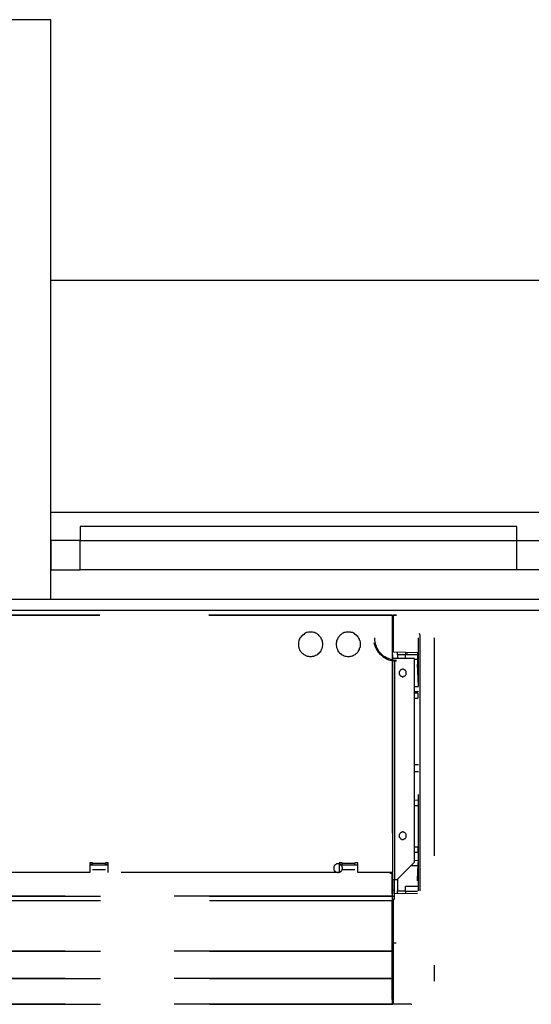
# Model space of a CAD drawing. Header units: millimetres. Extents: x 335 to 739279, y -1 to 84.
# Tile 216 of 244: x 405.25 to 406.42, y 39.89 to 42.15. Entities that reach past the tile are written whole.
import ezdxf

# ---------------------------------------------------------------- set-up
doc = ezdxf.new("R2010")
doc.units = ezdxf.units.MM
doc.header["$MEASUREMENT"] = 0
doc.linetypes.add('Dashed', pattern=[0.75, 0.5, -0.25])

msp = doc.modelspace()

# ---------------------------------------------------------------- linework, layer by layer
at = {"color": 7}
for p, q in [((405.3208, 42.1459), (403.9938, 42.1459)), ((405.3208, 40.8179), (405.3208, 42.1459)), ((405.3208, 41.5489), (411.9548, 41.5489)), ((405.3208, 41.0169), (411.9548, 41.0169)), ((406.3898, 40.9839), (405.3878, 40.9839)), ((405.3878, 40.9839), (405.3878, 40.9519)), ((406.3898, 40.9519), (406.3898, 40.9839)), ((405.3878, 40.9519), (405.3208, 40.9519)), ((405.3208, 40.9519), (405.3208, 40.8849)), ((405.3878, 40.9519), (406.3898, 40.9519)), ((405.3878, 40.8849), (405.3878, 40.9519)), ((406.3898, 40.8849), (406.3898, 40.9519)), ((406.3898, 40.9519), (406.4558, 40.9519)), ((405.3208, 40.8849), (405.3878, 40.8849)), ((406.3898, 40.8849), (405.3878, 40.8849)), ((406.4558, 40.8849), (406.3898, 40.8849)), ((403.9938, 40.8179), (405.3208, 40.8179)), ((405.3208, 40.8179), (411.9548, 40.8179)), ((420.2738, 40.7919), (388.4178, 40.7919))]:
    msp.add_line(p, q, dxfattribs=at)
at = {"color": 8, "linetype": 'Dashed'}
for p, q in [((404.1828, 40.7819), (406.1038, 40.7819)), ((404.1828, 40.7809), (406.1038, 40.7809)), ((406.1038, 40.7819), (406.1038, 40.7809)), ((406.1038, 40.7809), (406.1038, 40.1909)), ((406.1038, 40.7809), (406.1048, 40.7809)), ((406.1048, 40.1909), (406.1048, 40.7809)), ((406.1058, 40.7789), (406.1048, 40.7789)), ((406.1048, 40.7649), (406.1058, 40.7649)), ((406.1058, 40.7649), (406.1058, 40.7789)), ((406.1058, 40.7649), (406.1058, 40.7459)), ((406.1068, 40.7819), (406.1138, 40.7819)), ((406.1068, 40.7799), (406.1068, 40.7819)), ((406.1068, 40.6959), (406.1068, 40.7799)), ((406.1138, 40.7799), (406.1068, 40.7799)), ((406.1058, 40.7419), (406.1058, 40.7159)), ((406.1658, 40.7399), (406.1668, 40.7349)), ((406.1638, 40.6179), (406.1638, 40.7289)), ((406.1668, 40.7349), (406.1668, 40.7289)), ((406.1668, 40.7289), (406.1668, 40.7239)), ((406.1668, 40.7239), (406.1668, 40.7019)), ((406.1998, 40.7289), (406.1998, 39.9419)), ((406.1048, 40.7159), (406.1068, 40.7159)), ((406.1618, 40.6949), (406.1068, 40.6959)), ((406.1158, 40.6899), (406.1158, 40.6959)), ((406.1338, 40.6949), (406.1398, 40.6949)), ((406.1338, 40.6949), (406.1338, 40.6909)), ((406.1618, 40.6949), (406.1618, 40.6689)), ((406.1668, 40.7019), (406.1668, 40.6169)), ((406.1098, 40.6819), (406.1048, 40.6819)), ((406.1098, 40.1749), (406.1098, 40.6819)), ((406.1548, 40.6819), (406.1098, 40.6819)), ((406.1158, 40.6899), (406.1158, 40.6819)), ((406.1338, 40.6899), (406.1158, 40.6899)), ((406.1338, 40.6819), (406.1338, 40.6909)), ((406.1338, 40.6909), (406.1448, 40.6909)), ((406.1448, 40.6909), (406.1618, 40.6909)), ((406.1548, 40.2149), (406.1548, 40.6819)), ((406.1548, 40.6799), (406.1618, 40.6799)), ((406.1638, 40.6179), (406.1618, 40.6689)), ((406.1638, 40.6169), (406.1548, 40.6169)), ((406.1548, 40.6059), (406.1638, 40.6059)), ((406.1668, 40.6169), (406.1668, 40.2759)), ((406.1628, 40.6019), (406.1548, 40.6019)), ((406.1548, 40.5909), (406.1628, 40.5909)), ((406.1628, 40.6019), (406.1628, 40.5909)), ((406.1638, 40.4379), (406.1548, 40.4379)), ((406.1638, 40.4219), (406.1548, 40.4219)), ((406.1638, 40.3569), (406.1548, 40.3559)), ((406.1638, 40.2869), (406.1638, 40.3699)), ((406.1638, 40.3209), (406.1638, 40.3699)), ((406.1548, 40.3449), (406.1638, 40.3449)), ((406.1638, 40.2219), (406.1638, 40.3209)), ((406.1638, 40.1949), (406.1638, 40.2869)), ((406.1668, 40.2759), (406.1668, 40.1949)), ((406.1628, 40.2489), (406.1548, 40.2489)), ((406.1628, 40.2489), (406.1628, 40.2379)), ((406.1548, 40.2379), (406.1628, 40.2379)), ((406.1618, 40.1719), (406.1638, 40.2219)), ((406.1628, 40.1939), (406.1638, 40.2219)), ((405.4158, 40.2129), (405.4098, 40.2129)), ((405.4098, 40.2129), (405.4098, 40.1909)), ((405.4098, 40.2099), (405.4158, 40.2099)), ((405.4098, 40.2089), (405.4518, 40.2089)), ((405.4158, 40.2119), (405.4158, 40.2129)), ((405.4458, 40.2119), (405.4158, 40.2119)), ((405.4158, 40.2089), (405.4158, 40.2119)), ((405.4518, 40.2129), (405.4458, 40.2129)), ((405.4458, 40.2119), (405.4458, 40.2129)), ((405.4458, 40.2089), (405.4458, 40.2119)), ((405.4458, 40.2099), (405.4518, 40.2099)), ((405.4518, 40.1909), (405.4518, 40.2129)), ((405.9888, 40.2129), (405.9818, 40.2129)), ((405.9818, 40.2129), (405.9818, 40.1909)), ((405.9818, 40.2089), (406.0248, 40.2089)), ((405.9888, 40.2119), (405.9888, 40.2129)), ((406.0178, 40.2119), (405.9888, 40.2119)), ((405.9888, 40.2089), (405.9888, 40.2119)), ((406.0248, 40.2129), (406.0178, 40.2129)), ((406.0178, 40.2119), (406.0178, 40.2129)), ((406.0178, 40.2089), (406.0178, 40.2119)), ((406.0248, 40.1909), (406.0248, 40.2129)), ((406.1148, 40.1749), (406.1548, 40.2149)), ((406.1468, 40.2069), (406.1638, 40.2069)), ((406.1638, 40.2189), (406.1548, 40.2179)), ((405.4098, 40.1909), (404.8798, 40.1909)), ((405.4458, 40.1969), (405.4158, 40.1969)), ((405.9818, 40.1909), (405.4518, 40.1909)), ((406.0178, 40.1969), (405.9888, 40.1969)), ((406.1038, 40.1909), (406.0248, 40.1909)), ((406.0998, 40.1889), (406.0998, 40.1909)), ((406.1038, 40.1889), (406.0998, 40.1889)), ((406.1028, 40.1889), (406.1028, 40.1909)), ((406.1028, 40.1909), (406.1028, 40.1889)), ((406.1048, 40.1909), (406.1038, 40.1909)), ((406.1038, 40.1889), (406.1038, 40.1909)), ((406.1038, 40.1419), (406.1038, 40.1889)), ((406.1038, 40.1889), (406.1048, 40.1889)), ((406.1048, 40.1419), (406.1048, 40.1889)), ((406.1048, 40.1749), (406.1098, 40.1749)), ((406.1078, 40.1749), (406.1078, 40.1499)), ((406.1098, 40.1749), (406.1148, 40.1749)), ((406.1158, 40.1769), (406.1158, 40.1489)), ((406.1618, 40.1719), (406.1628, 40.1939)), ((406.1638, 40.1489), (406.1638, 40.1949)), ((406.1668, 40.1949), (406.1668, 40.1489)), ((406.1618, 40.1589), (406.1338, 40.1589)), ((406.1338, 40.1479), (406.1338, 40.1589)), ((404.1848, 40.1369), (406.1038, 40.1369)), ((406.1038, 40.1369), (404.1848, 40.1369)), ((406.1038, 40.1419), (406.1038, 40.1369)), ((406.1048, 40.1419), (406.1038, 40.1419)), ((406.1038, 40.1369), (406.1038, 40.1269)), ((406.1078, 40.1359), (406.1038, 40.1359)), ((406.1078, 40.1499), (406.1048, 40.1499)), ((406.1078, 40.1499), (406.1078, 40.1359)), ((406.1078, 40.1429), (406.1618, 40.1439)), ((406.1078, 40.1359), (406.1078, 40.1289)), ((406.1158, 40.1439), (406.1158, 40.1489)), ((406.1158, 40.1489), (406.1338, 40.1489)), ((406.1338, 40.1479), (406.1338, 40.1439)), ((406.1338, 40.1479), (406.1448, 40.1479)), ((406.1448, 40.1479), (406.1618, 40.1479)), ((404.1848, 40.1269), (406.1038, 40.1269)), ((406.1078, 40.1289), (406.1038, 40.1289)), ((406.1038, 40.1269), (406.1038, 40.1259)), ((406.1038, 40.0129), (406.1038, 40.1259)), ((406.1038, 40.1259), (406.1048, 40.1259)), ((406.1048, 40.1259), (406.1048, 40.0129)), ((406.1068, 40.0289), (406.1068, 40.1289)), ((406.1068, 39.8889), (406.1068, 40.0289)), ((406.1128, 40.0289), (406.1068, 40.0289)), ((404.1848, 40.0109), (406.1038, 40.0109)), ((406.1038, 40.0109), (404.1848, 40.0109)), ((406.1038, 40.0129), (406.1038, 40.0109)), ((406.1048, 40.0129), (406.1038, 40.0129)), ((406.1068, 40.0119), (406.1038, 40.0119)), ((406.1038, 40.0109), (406.1038, 40.0079)), ((406.1038, 40.0079), (406.1038, 40.0089)), ((406.1038, 39.9509), (406.1038, 40.0079)), ((406.1038, 40.0079), (406.1048, 40.0079)), ((406.1048, 40.0079), (406.1048, 40.0089)), ((406.1048, 39.9519), (406.1048, 40.0079)), ((406.1038, 39.9509), (406.1038, 39.9479)), ((406.1068, 39.9489), (406.1038, 39.9489)), ((404.1848, 39.9479), (406.1038, 39.9479)), ((406.1038, 39.9479), (404.1848, 39.9479)), ((406.1038, 39.9479), (406.1038, 39.9449)), ((406.1038, 39.9449), (406.1038, 39.9459)), ((406.1038, 39.8999), (406.1038, 39.9449)), ((406.1038, 39.9449), (406.1048, 39.9449)), ((406.1038, 39.9449), (406.1048, 39.9449)), ((406.1048, 39.9449), (406.1048, 39.9459)), ((406.1048, 39.9449), (406.1048, 39.8999)), ((404.1848, 39.8889), (406.1038, 39.8889)), ((406.1038, 39.8889), (404.1848, 39.8889)), ((406.1038, 39.8999), (406.1038, 39.8889)), ((406.1048, 39.8999), (406.1038, 39.8999)), ((406.1038, 39.8899), (406.1038, 39.8909)), ((406.1068, 39.8909), (406.1038, 39.8909)), ((406.1038, 39.8899), (406.1048, 39.8899)), ((406.1048, 39.8899), (406.1048, 39.8909)), ((406.1468, 39.8889), (406.1068, 39.8889)), ((406.1468, 39.8889), (406.1488, 39.8889))]:
    msp.add_line(p, q, dxfattribs=at)
for points in [[(405.9168, 40.7419), (405.9138, 40.7419), (405.9118, 40.7419), (405.9088, 40.7409), (405.9068, 40.7409), (405.9048, 40.7399), (405.9028, 40.7389), (405.9008, 40.7369), (405.8988, 40.7359), (405.8968, 40.7339), (405.8948, 40.7319), (405.8938, 40.7299), (405.8918, 40.7279), (405.8908, 40.7259), (405.8898, 40.7239), (405.8898, 40.7219), (405.8888, 40.7189), (405.8888, 40.7169), (405.8888, 40.7139), (405.8888, 40.7119), (405.8888, 40.7089), (405.8898, 40.7069), (405.8898, 40.7049), (405.8908, 40.7019), (405.8918, 40.6999), (405.8938, 40.6979), (405.8948, 40.6959), (405.8968, 40.6939), (405.8988, 40.6929), (405.9008, 40.6909), (405.9028, 40.6899), (405.9048, 40.6889), (405.9068, 40.6879), (405.9088, 40.6869), (405.9118, 40.6869), (405.9138, 40.6859), (405.9168, 40.6859), (405.9188, 40.6859), (405.9208, 40.6869), (405.9238, 40.6869), (405.9258, 40.6879), (405.9278, 40.6889), (405.9308, 40.6899), (405.9328, 40.6909), (405.9348, 40.6929), (405.9358, 40.6939), (405.9378, 40.6959), (405.9398, 40.6979), (405.9408, 40.6999), (405.9418, 40.7019), (405.9428, 40.7049), (405.9438, 40.7069), (405.9438, 40.7089), (405.9448, 40.7119), (405.9448, 40.7139), (405.9448, 40.7169), (405.9438, 40.7189), (405.9438, 40.7219), (405.9428, 40.7239), (405.9418, 40.7259), (405.9408, 40.7279), (405.9398, 40.7299), (405.9378, 40.7319), (405.9358, 40.7339), (405.9348, 40.7359), (405.9328, 40.7369), (405.9308, 40.7389), (405.9278, 40.7399), (405.9258, 40.7409), (405.9238, 40.7409), (405.9208, 40.7419), (405.9188, 40.7419), (405.9168, 40.7419)], [(406.0028, 40.7419), (406.0008, 40.7419), (405.9978, 40.7419), (405.9958, 40.7409), (405.9938, 40.7409), (405.9908, 40.7399), (405.9888, 40.7389), (405.9868, 40.7369), (405.9848, 40.7359), (405.9828, 40.7339), (405.9818, 40.7319), (405.9798, 40.7299), (405.9788, 40.7279), (405.9778, 40.7259), (405.9768, 40.7239), (405.9758, 40.7219), (405.9758, 40.7189), (405.9748, 40.7169), (405.9748, 40.7139), (405.9748, 40.7119), (405.9758, 40.7089), (405.9758, 40.7069), (405.9768, 40.7049), (405.9778, 40.7019), (405.9788, 40.6999), (405.9798, 40.6979), (405.9818, 40.6959), (405.9828, 40.6939), (405.9848, 40.6929), (405.9868, 40.6909), (405.9888, 40.6899), (405.9908, 40.6889), (405.9938, 40.6879), (405.9958, 40.6869), (405.9978, 40.6869), (406.0008, 40.6859), (406.0028, 40.6859), (406.0058, 40.6859), (406.0078, 40.6869), (406.0098, 40.6869), (406.0128, 40.6879), (406.0148, 40.6889), (406.0168, 40.6899), (406.0188, 40.6909), (406.0208, 40.6929), (406.0228, 40.6939), (406.0248, 40.6959), (406.0258, 40.6979), (406.0268, 40.6999), (406.0288, 40.7019), (406.0288, 40.7049), (406.0298, 40.7069), (406.0308, 40.7089), (406.0308, 40.7119), (406.0308, 40.7139), (406.0308, 40.7169), (406.0308, 40.7189), (406.0298, 40.7219), (406.0288, 40.7239), (406.0288, 40.7259), (406.0268, 40.7279), (406.0258, 40.7299), (406.0248, 40.7319), (406.0228, 40.7339), (406.0208, 40.7359), (406.0188, 40.7369), (406.0168, 40.7389), (406.0148, 40.7399), (406.0128, 40.7409), (406.0098, 40.7409), (406.0078, 40.7419), (406.0058, 40.7419), (406.0028, 40.7419)], [(406.0618, 40.7179), (406.0628, 40.7129), (406.0648, 40.7089), (406.0668, 40.7039), (406.0688, 40.6999), (406.0718, 40.6959), (406.0748, 40.6929), (406.0788, 40.6889), (406.0818, 40.6859), (406.0858, 40.6839), (406.0908, 40.6809), (406.0948, 40.6789), (406.0998, 40.6779), (406.1038, 40.6769), (406.1088, 40.6759), (406.1138, 40.6759)], [(406.0628, 40.7289), (406.0628, 40.7239), (406.0638, 40.7199), (406.0648, 40.7149), (406.0668, 40.7109), (406.0678, 40.7059), (406.0708, 40.7019), (406.0728, 40.6979), (406.0758, 40.6949), (406.0798, 40.6909), (406.0828, 40.6879), (406.0868, 40.6859), (406.0908, 40.6839), (406.0958, 40.6819), (406.0998, 40.6799), (406.1048, 40.6789), (406.1088, 40.6779), (406.1138, 40.6779)], [(406.1278, 40.6569), (406.1268, 40.6569), (406.1268, 40.6569), (406.1258, 40.6569), (406.1248, 40.6559), (406.1248, 40.6559), (406.1238, 40.6559), (406.1228, 40.6549), (406.1228, 40.6549), (406.1218, 40.6549), (406.1218, 40.6539), (406.1208, 40.6529), (406.1208, 40.6529), (406.1198, 40.6519), (406.1198, 40.6519), (406.1198, 40.6509), (406.1198, 40.6499), (406.1198, 40.6489), (406.1198, 40.6489), (406.1198, 40.6479), (406.1198, 40.6469), (406.1198, 40.6469), (406.1198, 40.6459), (406.1198, 40.6449), (406.1208, 40.6439), (406.1208, 40.6439), (406.1218, 40.6429), (406.1218, 40.6429), (406.1228, 40.6419), (406.1228, 40.6419), (406.1238, 40.6409), (406.1248, 40.6409), (406.1248, 40.6409), (406.1258, 40.6409), (406.1268, 40.6399), (406.1268, 40.6399), (406.1278, 40.6399), (406.1288, 40.6399), (406.1288, 40.6399), (406.1298, 40.6409), (406.1308, 40.6409), (406.1318, 40.6409), (406.1318, 40.6409), (406.1328, 40.6419), (406.1328, 40.6419), (406.1338, 40.6429), (406.1338, 40.6429), (406.1348, 40.6439), (406.1348, 40.6439), (406.1358, 40.6449), (406.1358, 40.6459), (406.1358, 40.6469), (406.1358, 40.6469), (406.1358, 40.6479), (406.1358, 40.6489), (406.1358, 40.6489), (406.1358, 40.6499), (406.1358, 40.6509), (406.1358, 40.6519), (406.1358, 40.6519), (406.1348, 40.6529), (406.1348, 40.6529), (406.1338, 40.6539), (406.1338, 40.6549), (406.1328, 40.6549), (406.1328, 40.6549), (406.1318, 40.6559), (406.1318, 40.6559), (406.1308, 40.6559), (406.1298, 40.6569), (406.1288, 40.6569), (406.1288, 40.6569), (406.1278, 40.6569)], [(406.1278, 40.2839), (406.1268, 40.2839), (406.1268, 40.2839), (406.1258, 40.2829), (406.1248, 40.2829), (406.1248, 40.2829), (406.1238, 40.2829), (406.1228, 40.2819), (406.1228, 40.2819), (406.1218, 40.2809), (406.1218, 40.2809), (406.1208, 40.2799), (406.1208, 40.2799), (406.1198, 40.2789), (406.1198, 40.2779), (406.1198, 40.2769), (406.1198, 40.2769), (406.1198, 40.2759), (406.1198, 40.2749), (406.1198, 40.2749), (406.1198, 40.2739), (406.1198, 40.2729), (406.1198, 40.2719), (406.1198, 40.2719), (406.1208, 40.2709), (406.1208, 40.2709), (406.1218, 40.2699), (406.1218, 40.2689), (406.1228, 40.2689), (406.1228, 40.2689), (406.1238, 40.2679), (406.1248, 40.2679), (406.1248, 40.2679), (406.1258, 40.2669), (406.1268, 40.2669), (406.1268, 40.2669), (406.1278, 40.2669), (406.1288, 40.2669), (406.1288, 40.2669), (406.1298, 40.2669), (406.1308, 40.2679), (406.1318, 40.2679), (406.1318, 40.2679), (406.1328, 40.2689), (406.1328, 40.2689), (406.1338, 40.2689), (406.1338, 40.2699), (406.1348, 40.2709), (406.1348, 40.2709), (406.1358, 40.2719), (406.1358, 40.2719), (406.1358, 40.2729), (406.1358, 40.2739), (406.1358, 40.2749), (406.1358, 40.2749), (406.1358, 40.2759), (406.1358, 40.2769), (406.1358, 40.2769), (406.1358, 40.2779), (406.1358, 40.2789), (406.1348, 40.2799), (406.1348, 40.2799), (406.1338, 40.2809), (406.1338, 40.2809), (406.1328, 40.2819), (406.1328, 40.2819), (406.1318, 40.2829), (406.1318, 40.2829), (406.1308, 40.2829), (406.1298, 40.2829), (406.1288, 40.2839), (406.1288, 40.2839), (406.1278, 40.2839)], [(405.9798, 40.2109), (405.9788, 40.2109), (405.9778, 40.2109), (405.9768, 40.2109), (405.9758, 40.2109), (405.9748, 40.2099), (405.9748, 40.2099), (405.9738, 40.2089), (405.9728, 40.2089), (405.9718, 40.2079), (405.9718, 40.2079), (405.9708, 40.2069), (405.9708, 40.2059), (405.9698, 40.2049), (405.9698, 40.2049), (405.9698, 40.2039), (405.9698, 40.2029), (405.9698, 40.2019), (405.9698, 40.2009), (405.9698, 40.1999), (405.9698, 40.1989), (405.9698, 40.1989), (405.9698, 40.1979), (405.9698, 40.1969), (405.9708, 40.1959), (405.9708, 40.1949), (405.9718, 40.1949), (405.9718, 40.1939), (405.9728, 40.1939), (405.9738, 40.1929), (405.9748, 40.1929), (405.9748, 40.1919), (405.9758, 40.1919), (405.9768, 40.1919), (405.9778, 40.1909), (405.9788, 40.1909), (405.9798, 40.1909), (405.9798, 40.1909), (405.9808, 40.1909), (405.9818, 40.1919), (405.9828, 40.1919), (405.9838, 40.1919), (405.9848, 40.1929), (405.9848, 40.1929), (405.9858, 40.1939), (405.9868, 40.1939), (405.9868, 40.1949), (405.9878, 40.1949), (405.9878, 40.1959), (405.9888, 40.1969), (405.9888, 40.1979), (405.9888, 40.1989), (405.9888, 40.1989), (405.9898, 40.1999), (405.9898, 40.2009), (405.9898, 40.2019), (405.9888, 40.2029), (405.9888, 40.2039), (405.9888, 40.2049), (405.9888, 40.2049), (405.9878, 40.2059), (405.9878, 40.2069), (405.9868, 40.2079), (405.9868, 40.2079), (405.9858, 40.2089), (405.9848, 40.2089), (405.9848, 40.2099), (405.9838, 40.2099), (405.9828, 40.2109), (405.9818, 40.2109), (405.9808, 40.2109), (405.9798, 40.2109), (405.9798, 40.2109)], [(406.1038, 40.0109), (406.1038, 40.0109), (406.1038, 40.0109), (406.1038, 40.0109), (406.1038, 40.0109), (406.1038, 40.0109), (406.1038, 40.0109), (406.1038, 40.0109), (406.1038, 40.0109), (406.1028, 40.0109), (406.1028, 40.0109), (406.1028, 40.0109), (406.1028, 40.0099), (406.1028, 40.0099), (406.1028, 40.0099), (406.1028, 40.0099), (406.1028, 40.0099), (406.1028, 40.0099), (406.1028, 40.0099), (406.1028, 40.0099), (406.1028, 40.0089), (406.1028, 40.0089), (406.1028, 40.0089), (406.1028, 40.0089), (406.1028, 40.0089), (406.1028, 40.0089), (406.1028, 40.0089), (406.1028, 40.0089), (406.1038, 40.0089), (406.1038, 40.0089), (406.1038, 40.0079), (406.1038, 40.0079), (406.1038, 40.0079), (406.1038, 40.0079), (406.1038, 40.0079), (406.1038, 40.0079), (406.1038, 40.0079), (406.1048, 40.0079), (406.1048, 40.0079), (406.1048, 40.0079), (406.1048, 40.0079), (406.1048, 40.0079), (406.1048, 40.0079), (406.1048, 40.0089), (406.1048, 40.0089), (406.1058, 40.0089), (406.1058, 40.0089), (406.1058, 40.0089), (406.1058, 40.0089), (406.1058, 40.0089), (406.1058, 40.0089), (406.1058, 40.0089), (406.1058, 40.0089), (406.1058, 40.0099), (406.1058, 40.0099), (406.1058, 40.0099), (406.1058, 40.0099), (406.1058, 40.0099), (406.1058, 40.0099), (406.1058, 40.0099), (406.1058, 40.0099), (406.1058, 40.0109), (406.1058, 40.0109), (406.1058, 40.0109), (406.1048, 40.0109), (406.1048, 40.0109), (406.1048, 40.0109), (406.1048, 40.0109), (406.1048, 40.0109), (406.1048, 40.0109), (406.1048, 40.0109), (406.1048, 40.0109), (406.1038, 40.0109)], [(406.1038, 39.9539), (406.1038, 39.9539), (406.1038, 39.9539), (406.1038, 39.9539), (406.1038, 39.9539), (406.1038, 39.9539), (406.1038, 39.9539), (406.1038, 39.9539), (406.1038, 39.9539), (406.1028, 39.9539), (406.1028, 39.9539), (406.1028, 39.9539), (406.1028, 39.9539), (406.1028, 39.9539), (406.1028, 39.9529), (406.1028, 39.9529), (406.1028, 39.9529), (406.1028, 39.9529), (406.1028, 39.9529), (406.1028, 39.9529), (406.1028, 39.9529), (406.1028, 39.9529), (406.1028, 39.9519), (406.1028, 39.9519), (406.1028, 39.9519), (406.1028, 39.9519), (406.1028, 39.9519), (406.1028, 39.9519), (406.1038, 39.9519), (406.1038, 39.9519), (406.1038, 39.9519), (406.1038, 39.9519), (406.1038, 39.9519), (406.1038, 39.9509), (406.1038, 39.9509), (406.1038, 39.9509), (406.1038, 39.9509), (406.1048, 39.9509), (406.1048, 39.9509), (406.1048, 39.9509), (406.1048, 39.9519), (406.1048, 39.9519), (406.1048, 39.9519), (406.1048, 39.9519), (406.1048, 39.9519), (406.1058, 39.9519), (406.1058, 39.9519), (406.1058, 39.9519), (406.1058, 39.9519), (406.1058, 39.9519), (406.1058, 39.9519), (406.1058, 39.9529), (406.1058, 39.9529), (406.1058, 39.9529), (406.1058, 39.9529), (406.1058, 39.9529), (406.1058, 39.9529), (406.1058, 39.9529), (406.1058, 39.9529), (406.1058, 39.9539), (406.1058, 39.9539), (406.1058, 39.9539), (406.1058, 39.9539), (406.1058, 39.9539), (406.1048, 39.9539), (406.1048, 39.9539), (406.1048, 39.9539), (406.1048, 39.9539), (406.1048, 39.9539), (406.1048, 39.9539), (406.1048, 39.9539), (406.1048, 39.9539), (406.1038, 39.9539)], [(406.1048, 39.8899), (406.1048, 39.8899), (406.1048, 39.8899), (406.1048, 39.8899), (406.1048, 39.8899), (406.1048, 39.8899), (406.1048, 39.8899), (406.1048, 39.8899), (406.1048, 39.8899), (406.1048, 39.8899), (406.1048, 39.8899), (406.1048, 39.8899), (406.1048, 39.8899), (406.1048, 39.8899), (406.1048, 39.8909), (406.1038, 39.8909), (406.1038, 39.8909), (406.1038, 39.8909), (406.1038, 39.8909), (406.1038, 39.8909), (406.1038, 39.8909), (406.1038, 39.8909), (406.1038, 39.8909), (406.1038, 39.8899), (406.1038, 39.8899), (406.1038, 39.8899), (406.1038, 39.8899), (406.1038, 39.8899), (406.1038, 39.8899), (406.1038, 39.8899), (406.1038, 39.8899), (406.1028, 39.8899), (406.1028, 39.8899), (406.1028, 39.8899), (406.1028, 39.8899), (406.1028, 39.8899), (406.1028, 39.8899), (406.1028, 39.8899), (406.1028, 39.8899), (406.1028, 39.8889), (406.1028, 39.8889), (406.1028, 39.8889), (406.1038, 39.8889), (406.1038, 39.8889), (406.1038, 39.8889), (406.1038, 39.8889), (406.1038, 39.8889), (406.1038, 39.8889), (406.1038, 39.8889), (406.1038, 39.8889), (406.1038, 39.8889), (406.1038, 39.8889), (406.1038, 39.8889), (406.1038, 39.8889), (406.1038, 39.8889), (406.1038, 39.8889), (406.1038, 39.8889), (406.1038, 39.8889), (406.1048, 39.8889), (406.1048, 39.8889), (406.1048, 39.8889), (406.1048, 39.8889), (406.1048, 39.8889), (406.1048, 39.8889), (406.1048, 39.8889), (406.1048, 39.8889), (406.1048, 39.8889), (406.1048, 39.8889), (406.1048, 39.8889), (406.1048, 39.8889), (406.1048, 39.8899), (406.1048, 39.8899), (406.1048, 39.8899)]]:
    msp.add_lwpolyline(points, dxfattribs=at)

doc.saveas('drawing.dxf')
